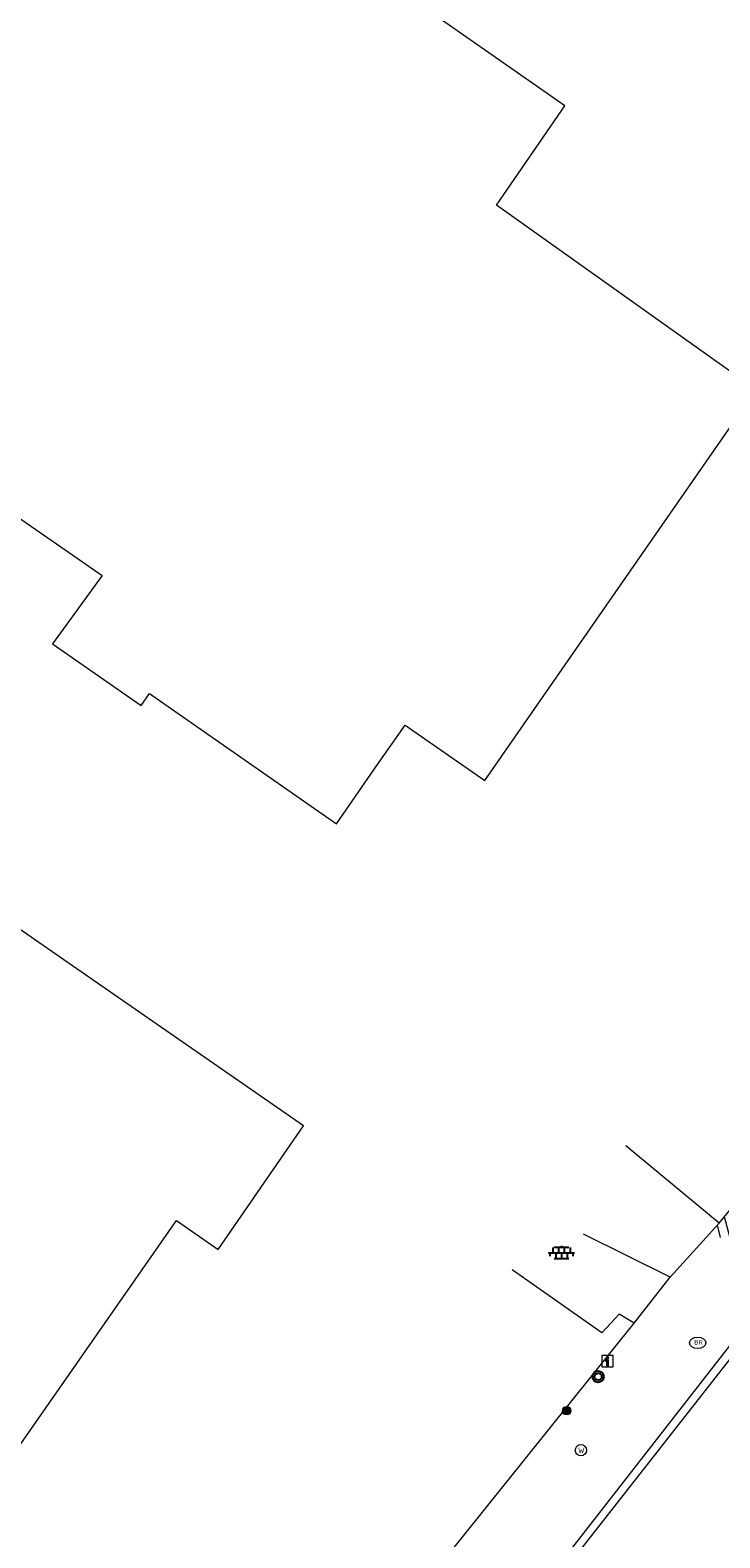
# Model space of a CAD drawing. Header units: metres. Extents: x 187916 to 189411, y 333285 to 334910.
# Tile 74 of 256: x 188346 to 188361, y 334404 to 334437. Entities that reach past the tile are written whole.
import ezdxf

# ---------------------------------------------------------------- set-up
doc = ezdxf.new("R2010")
doc.units = ezdxf.units.M
doc.linetypes.add('VH-TROTTOIRBAND_180-200', pattern=[20, 10, -2, 2, -2, 2, -2])
for name, color, linetype, lineweight in [('B-ME-IE-MEUBILAIR_WEGMEUBILAIR-S', 253, 'Continuous', 18), ('B-ME-IE-MEUBILAIR_WEGMEUBILAIR_AFVALBAK-S', 253, 'Continuous', 25), ('B-ME-IE-MEUBILAIR_WEGMEUBILAIR_PAAL-S', 253, 'Continuous', 18), ('B-ME-VH-KANTOPSLUITING_ACHTERKANTBAND-G', 253, 'Continuous', 18), ('B-ME-VH-VERHARDING_BETONSTRAATSTEEN-G', 253, 'Continuous', 18), ('B-ME-VH-VERHARDING_TEGEL-G', 253, 'Continuous', 18), ('B-ME-VH-VERHARDING_TEGEL-S', 253, 'Continuous', 25), ('B-WE-OG-BEBOUWING-GV', 253, 'Continuous', 15), ('N-WE-VH-HERSTRATEN-A-200', 252, 'Continuous', 18), ('N-WE-VH-KANTOPSLUITING_RIJWIELPADBAND_4-12 200-G', 94, 'VH-TROTTOIRBAND_180-200', 15), ('N-WE-VH-KANTOPSLUITING_VOORKANTBAND-G', 7, 'Continuous', 15), ('N-WE-VH-KANTVERHARDING_STREKLAAG_BSS-G', 60, 'Continuous', 18), ('N-WE-VH-VERHARDING_BETONSTRAATSTEEN-ROOD-A', 11, 'Continuous', 18)]:
    doc.layers.add(name, color=color, linetype=linetype, lineweight=lineweight)
doc.layers.add('N-WE-VH-VERHARDING_PRINTBETON-A', color=251, linetype='Continuous')
doc.layers.add('N-WE-VH-VERHARDING_STRAATBAKSTEEN_DF-A', color=7, linetype='Continuous', lineweight=18, true_color=0x713a38)
doc.styles.add('NLCS-ISO', font='NLCS-ISO.ttf')

# ---------------------------------------------------------------- blocks, each defined once
blk = doc.blocks.new('SIE-WEG_STRAATPOT_BRANDKRAAN-SO')
blk.add_ellipse((0, 0), major_axis=(-0.729, 0), ratio=0.685994)
at = {"style": 'NLCS-ISO'}
blk.add_text('BR', height=0.4, dxfattribs=at).set_placement((-0.3, -0.15))
blk = doc.blocks.new('SIE-WEG_VERKEERSBORD_INFORMATIE-SO')
at = {"linetype": 'ByBlock', "lineweight": 18}
h = blk.add_hatch(color=0, dxfattribs=at)
h.dxf.hatch_style = 1
h.paths.add_polyline_path([(0.32, 0.49), (-0.82, 0.49), (-0.82, 0.19), (-0.32, 0.19), (-0.32, -1.62), (0.32, -1.62)])
h = blk.add_hatch(color=0, dxfattribs=at)
h.dxf.hatch_style = 1
edge = h.paths.add_edge_path()
edge.add_arc((0, 1.25), 0.373, 0, 360)
at = {"color": 0, "linetype": 'ByBlock', "lineweight": 18}
for points in [[(-2, -2), (2, -2), (2, 2), (-2, 2)], [(0.32, 0.49), (-0.82, 0.49), (-0.82, 0.19), (-0.32, 0.19), (-0.32, -1.62), (0.32, -1.62)]]:
    blk.add_lwpolyline(points, close=True, dxfattribs=at)
blk.add_circle((0, 1.25), 0.373, dxfattribs=at)
blk = doc.blocks.new('SIE-WEG_AFVALBAK_TYPE_01')
for radius in [0.25, 0.156]:
    blk.add_circle((0, 0), radius)
blk = doc.blocks.new('SIE-WEG_PAAL_ALGEMEEN_TYPE_01-SO')
h = blk.add_hatch(color=256)
edge = h.paths.add_edge_path()
edge.add_arc((0, 0), 0.188, 0, 360)
at = {"ltscale": 0.5}
blk.add_circle((0, 0), 0.188, dxfattribs=at)
blk = doc.blocks.new('SIE-WEG_STRAATPOT_WATER-SO')
blk.add_circle((0, 0), 0.4)
at = {"style": 'NLCS-ISO'}
blk.add_text('W', height=0.4, dxfattribs=at).set_placement((-0.21, -0.21))
blk = doc.blocks.new('SVH-TEGEL_300X300_DUN_LINT_KL-SO')
for p, q in [((-2.25, 1.36), (-2.25, 0)), ((-1.9, 1.5), (1.9, 1.5)), ((-1.5, 1.62), (-1.5, 1.5)), ((-0.75, 1.5), (-0.75, 0)), ((0, 1.81), (0, 1.5)), ((0, 0), (0, -1.5)), ((0.75, 1.5), (0.75, 0)), ((1.5, 1.62), (1.5, 1.5)), ((2.25, 1.36), (2.25, 0)), ((-3.39, 0), (3.39, 0)), ((-3, 0), (-3, -0.85)), ((-1.9, -1.5), (1.9, -1.5)), ((-1.5, 0), (-1.5, -1.5)), ((-0.75, -1.5), (-0.75, -1.77)), ((0.75, -1.5), (0.75, -1.77)), ((1.5, 0), (1.5, -1.5)), ((3, 0), (3, -0.85))]:
    blk.add_line(p, q)
blk = doc.blocks.new('DTM')
at = {"layer": 'B-ME-VH-KANTOPSLUITING_ACHTERKANTBAND-G', "ltscale": 0.2, "flags": 128}
blk.add_lwpolyline([(188365.59, 334413.264), (188353.638, 334397.943)], dxfattribs=at)
at = {"layer": 'B-ME-VH-VERHARDING_BETONSTRAATSTEEN-G', "ltscale": 0.2, "flags": 128}
for points in [[(188346.653, 334392.887), (188349.287, 334395.779), (188353.587, 334401.266), (188359.207, 334408.26), (188359.995, 334409.269), (188361.076, 334410.457), (188363.099, 334412.921), (188363.354, 334412.701), (188368.974, 334419.61), (188369.018, 334420.546), (188369.277, 334424.097), (188369.363, 334424.794), (188368.447, 334427.152), (188364.421, 334433.394), (188361.676, 334436.61), (188358.174, 334439.896)], [(188365.755, 334413.146), (188353.752, 334397.846)], [(188361.076, 334410.457), (188359.025, 334412.155)]]:
    blk.add_lwpolyline(points, dxfattribs=at)
at = {"layer": 'B-ME-VH-VERHARDING_TEGEL-G', "ltscale": 0.2, "flags": 128}
for points in [[(188359.995, 334409.269), (188358.096, 334410.212)], [(188359.207, 334408.26), (188358.879, 334408.461), (188358.5, 334408.053), (188356.528, 334409.434)]]:
    blk.add_lwpolyline(points, dxfattribs=at)
at = {"layer": 'B-WE-OG-BEBOUWING-GV', "ltscale": 0.2, "flags": 128}
for points in [[(188331.241, 334450.257), (188329.853, 334448.251), (188326.99, 334444.115), (188323.074, 334438.622), (188322.202, 334437.162), (188334.18, 334428.69), (188336.613, 334432.222), (188347.523, 334424.667), (188346.436, 334423.168), (188348.385, 334421.819), (188348.565, 334422.079), (188352.668, 334419.222), (188353.571, 334420.519), (188354.176, 334421.388), (188355.925, 334420.172), (188361.889, 334428.74), (188356.181, 334432.796), (188357.688, 334434.977), (188352.266, 334438.759), (188353.386, 334440.34), (188351.386, 334441.742)], [(188342.133, 334400.447), (188349.16, 334410.517), (188350.073, 334409.88), (188351.949, 334412.594), (188348.165, 334415.209), (188344.48, 334417.757), (188341.752, 334419.604), (188343.469, 334422.141), (188338.387, 334425.734), (188334.948, 334428.151), (188334.275, 334428.623), (188334.18, 334428.69), (188322.202, 334437.162), (188321.483, 334435.959), (188311.779, 334419.603)]]:
    blk.add_lwpolyline(points, dxfattribs=at)
at = {"layer": 'B-ME-IE-MEUBILAIR_WEGMEUBILAIR-S'}
for name, p, xscale, yscale, zscale in [('SIE-WEG_STRAATPOT_BRANDKRAAN-SO', (188360.602, 334407.831), 0.2500000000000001, 0.2500000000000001, 0.2500000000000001), ('SIE-WEG_VERKEERSBORD_INFORMATIE-SO', (188358.622, 334407.426), 0.0625, 0.0625, 0.0625), ('SIE-WEG_STRAATPOT_WATER-SO', (188358.039, 334405.474), 0.3125, 0.3125, 0.3125)]:
    blk.add_blockref(name, p, dxfattribs=dict(at, xscale=xscale, yscale=yscale, zscale=zscale))
at = {"layer": 'B-ME-IE-MEUBILAIR_WEGMEUBILAIR_AFVALBAK-S', "xscale": 0.5, "yscale": 0.5, "zscale": 0.5}
blk.add_blockref('SIE-WEG_AFVALBAK_TYPE_01', (188358.415, 334407.088), dxfattribs=at)
at = {"layer": 'B-ME-IE-MEUBILAIR_WEGMEUBILAIR_PAAL-S', "xscale": 0.5, "yscale": 0.5, "zscale": 0.5}
blk.add_blockref('SIE-WEG_PAAL_ALGEMEEN_TYPE_01-SO', (188357.725, 334406.342), dxfattribs=at)
at = {"layer": 'B-ME-VH-VERHARDING_TEGEL-S', "xscale": 0.084, "yscale": 0.084, "zscale": 0.084}
blk.add_blockref('SVH-TEGEL_300X300_DUN_LINT_KL-SO', (188357.61, 334409.807), dxfattribs=at)
blk = doc.blocks.new('ontwerp Wilhelmina- & Engelenkampstraat')
at = {"layer": 'N-WE-VH-HERSTRATEN-A-200'}
h = blk.add_hatch(dxfattribs=at)
h.set_pattern_fill('AVH-HERSTRATEN-SO', color=256, scale=0.2, angle=45, pattern_type=2)
h.set_pattern_definition([(105, (188105.68291, 334536.56465), (-0.19318517, -0.05176381), [])])
h.paths.add_polyline_path([(188362.759, 334410.123), (188361.566, 334411.054), (188361.076, 334410.457), (188360.922, 334410.288), (188362.381, 334409.15), (188362.996, 334409.939)])
at = {"layer": 'N-WE-VH-VERHARDING_BETONSTRAATSTEEN-ROOD-A', "transparency": 33554610}
h = blk.add_hatch(color=11, dxfattribs=at)
h.dxf.hatch_style = 1
edge = h.paths.add_edge_path()
edge.add_arc((188287.087, 334492.333), 0.5, 89.4605, 237.1661)
edge.add_line((188286.816, 334491.912), (188287.473, 334491.489))
edge.add_line((188287.473, 334491.489), (188326.2, 334466.468))
edge.add_arc((188328.913, 334470.667), 5, 237.1335, 257.1296)
edge.add_line((188327.8, 334465.793), (188329.4, 334465.427))
edge.add_line((188329.4, 334465.427), (188330.189, 334465.247))
edge.add_arc((188329.075, 334460.372), 5, 56.1858, 77.1296, ccw=False)
edge.add_arc((188165.804, 334216.612), 298.388, 50.34963, 56.18579, ccw=False)
edge.add_line((188356.206, 334446.357), (188356.36, 334446.229))
edge.add_line((188356.36, 334446.229), (188356.59, 334446.037))
edge.add_line((188356.59, 334446.037), (188361.829, 334441.679))
edge.add_arc((188344.56, 334420.923), 27, 32.8214, 50.2394, ccw=False)
edge.add_line((188367.25, 334435.558), (188372.631, 334427.215))
edge.add_arc((188365.908, 334422.878), 8, 32.3662, 32.8214, ccw=False)
edge.add_arc((188373.111, 334427.448), 0.53, 212.807, 294.0608)
edge.add_line((188373.327, 334426.964), (188371.288, 334425.788))
edge.add_arc((188366.08, 334422.612), 6.1, 31.3776, 32.8216)
edge.add_line((188371.206, 334425.919), (188371.068, 334426.132))
edge.add_line((188371.068, 334426.132), (188367.874, 334431.085))
edge.add_line((188367.874, 334431.085), (188367.332, 334431.926))
edge.add_line((188367.332, 334431.926), (188365.653, 334434.528))
edge.add_arc((188344.56, 334420.923), 25.1, 32.8214, 50.2394)
edge.add_line((188360.613, 334440.218), (188355.375, 334444.576))
edge.add_line((188355.375, 334444.576), (188354.994, 334444.894))
edge.add_arc((188165.804, 334216.612), 296.488, 50.34961, 56.18589)
edge.add_arc((188329.075, 334460.372), 3.1, 56.1958, 77.1296)
edge.add_line((188329.766, 334463.395), (188328.977, 334463.575))
edge.add_line((188328.977, 334463.575), (188327.376, 334463.941))
edge.add_arc((188328.913, 334470.667), 6.9, 237.1296, 257.1296, ccw=False)
edge.add_line((188325.168, 334464.872), (188285.182, 334490.711))
edge.add_arc((188282.956, 334487.268), 4.1, 57.1296, 115.9107)
edge.add_arc((188286.998, 334482.833), 10, 89.4605, 125.6837, ccw=False)
at = {"layer": 'N-WE-VH-VERHARDING_PRINTBETON-A', "transparency": 33554610}
h = blk.add_hatch(dxfattribs=at)
h.set_pattern_fill('HEX', color=256, scale=0.05)
h.paths.add_polyline_path([(188369.129, 334432.792), (188370.107, 334433.914), (188369.535, 334434.63, 0.038128), (188366.391, 334437.897, 0.009836), (188357.537, 334445.612), (188357.537, 334445.612), (188357.46, 334445.676), (188356.859, 334446.204), (188356.782, 334446.268), (188356.642, 334446.098), (188361.88, 334441.74, -0.076147), (188367.317, 334435.601)])
at = {"layer": 'N-WE-VH-VERHARDING_STRAATBAKSTEEN_DF-A', "transparency": 33554610}
h = blk.add_hatch(color=256, dxfattribs=at)
h.dxf.hatch_style = 1
edge = h.paths.add_edge_path()
edge.add_line((188368.974, 334419.61), (188370.187, 334418.537))
edge.add_line((188370.187, 334418.537), (188370.541, 334418.938))
edge.add_arc((188366.08, 334422.612), 5.78, 320.5235, 392.8214)
edge.add_line((188370.937, 334425.745), (188370.8, 334425.958))
edge.add_line((188370.8, 334425.958), (188370.274, 334426.809))
edge.add_line((188370.274, 334426.809), (188370.22, 334426.894))
edge.add_line((188370.22, 334426.894), (188369.854, 334427.609))
edge.add_line((188369.854, 334427.609), (188369.8, 334427.693))
edge.add_line((188369.8, 334427.693), (188369.315, 334428.445))
edge.add_line((188369.315, 334428.445), (188368.711, 334429.381))
edge.add_line((188368.711, 334429.381), (188368.459, 334429.219))
edge.add_line((188368.459, 334429.219), (188368.196, 334429.626))
edge.add_line((188368.196, 334429.626), (188367.802, 334429.173))
edge.add_line((188367.802, 334429.173), (188367.35, 334429.568))
edge.add_line((188367.35, 334429.568), (188367.744, 334430.02))
edge.add_line((188367.744, 334430.02), (188368.194, 334429.63))
edge.add_line((188368.194, 334429.63), (188367.483, 334430.731))
edge.add_line((188367.483, 334430.731), (188367.735, 334430.894))
edge.add_line((188367.735, 334430.894), (188367.689, 334430.966))
edge.add_line((188367.689, 334430.966), (188367.147, 334431.806))
edge.add_line((188367.147, 334431.806), (188365.468, 334434.409))
edge.add_arc((188344.56, 334420.923), 24.88, 32.8214, 50.2654)
edge.add_line((188360.464, 334440.056), (188354.382, 334445.114))
edge.add_line((188354.382, 334445.114), (188353.346, 334443.859))
edge.add_line((188353.346, 334443.859), (188354.114, 334443.548))
edge.add_line((188354.114, 334443.548), (188358.007, 334440.05))
edge.add_line((188358.007, 334440.05), (188358.174, 334439.896))
edge.add_line((188358.174, 334439.896), (188361.676, 334436.61))
edge.add_line((188361.676, 334436.61), (188364.421, 334433.394))
edge.add_line((188364.421, 334433.394), (188368.447, 334427.152))
edge.add_line((188368.447, 334427.152), (188369.363, 334424.794))
edge.add_line((188369.363, 334424.794), (188369.277, 334424.097))
edge.add_line((188369.277, 334424.097), (188369.018, 334420.546))
edge.add_line((188369.018, 334420.546), (188368.974, 334419.61))
at = {"layer": 'N-WE-VH-KANTOPSLUITING_RIJWIELPADBAND_4-12 200-G', "ltscale": 0.15, "flags": 128}
blk.add_lwpolyline([(188329.717, 334463.18), (188329.717, 334463.18, -0.09164), (188330.678, 334462.765, -0.02547), (188354.853, 334444.724), (188355.234, 334444.407), (188360.473, 334440.049, -0.076147), (188365.468, 334434.409), (188367.147, 334431.806)], format="xyb", dxfattribs=at)
at = {"layer": 'N-WE-VH-KANTOPSLUITING_VOORKANTBAND-G', "flags": 128}
blk.add_lwpolyline([(188286.573, 334489.693), (188325.114, 334464.788, 0.087489), (188327.354, 334463.843), (188328.954, 334463.477), (188329.743, 334463.297, -0.09164), (188330.745, 334462.865, -0.025471), (188354.93, 334444.817), (188355.311, 334444.499), (188360.549, 334440.141, -0.076147), (188365.569, 334434.474), (188367.247, 334431.871)], format="xyb", dxfattribs=at)
at = {"layer": 'N-WE-VH-KANTVERHARDING_STREKLAAG_BSS-G', "flags": 128}
blk.add_lwpolyline([(188281.165, 334490.956, -0.262257), (188285.182, 334490.711), (188285.787, 334490.32), (188286.627, 334489.777), (188325.168, 334464.872, 0.087489), (188327.376, 334463.941), (188328.977, 334463.575), (188329.766, 334463.395, -0.09164), (188330.8, 334462.948, -0.025471), (188354.994, 334444.894), (188355.375, 334444.576), (188360.613, 334440.218, -0.076147), (188365.653, 334434.528), (188367.332, 334431.926), (188367.874, 334431.085), (188368.958, 334429.405), (188369.5, 334428.564), (188369.984, 334427.812), (188370.526, 334426.972), (188371.068, 334426.132), (188371.206, 334425.919, -0.0063), (188371.288, 334425.788)], format="xyb", dxfattribs=at)

msp = doc.modelspace()

# ---------------------------------------------------------------- block references
msp.add_blockref('DTM', (0, 0))

# ---------------------------------------------------------------- next in the draw order: block references
msp.add_blockref('ontwerp Wilhelmina- & Engelenkampstraat', (0, 0))

doc.saveas('drawing.dxf')
